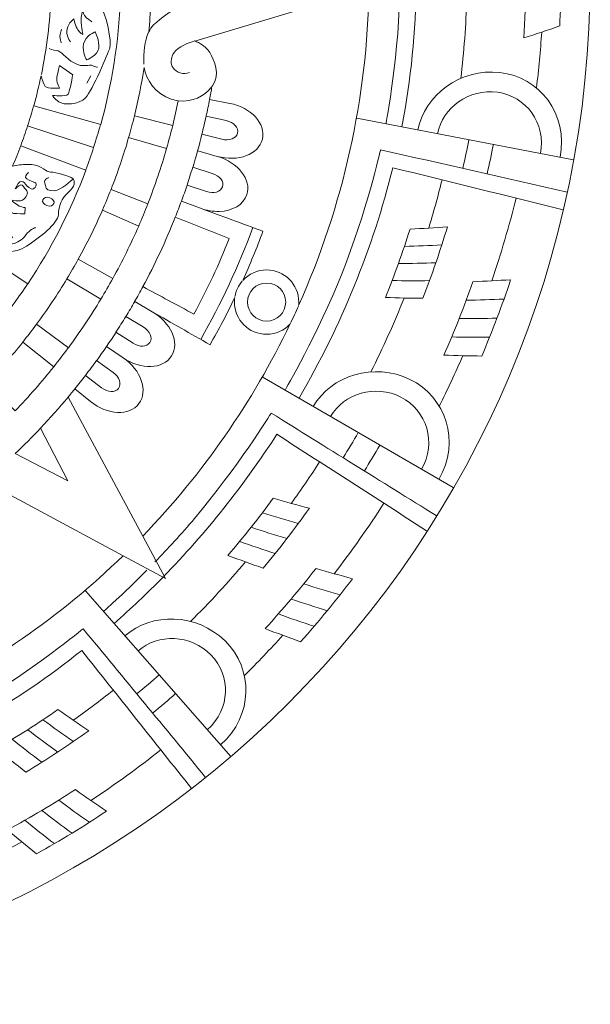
# Model space of a CAD drawing. Header units: millimetres. Extents: x -235 to 244, y -214 to 172.
# Tile 94 of 108: x 102 to 137, y 44 to 105. Entities that reach past the tile are written whole.
import ezdxf

# ---------------------------------------------------------------- set-up
doc = ezdxf.new("R2010")
doc.units = ezdxf.units.MM
doc.header["$MEASUREMENT"] = 0
doc.layers.add('Layer 1', color=7, linetype='Continuous')

msp = doc.modelspace()

# ---------------------------------------------------------------- linework, layer by layer
at = {"layer": 'Layer 1', "lineweight": 15}
for points, knots in [([(73.5153, 171.5214), (38.3394, 171.4537), (9.8583, 142.9189), (9.8583, 107.7417), (9.8583, 107.7417), (9.8583, 72.5175), (38.4139, 43.9619), (73.638, 43.9619), (73.638, 43.9619), (108.8618, 43.9619), (137.4178, 72.5175), (137.4178, 107.7417), (137.4178, 107.7417), (137.4178, 142.9655), (108.8632, 171.5214), (73.638, 171.5214), (73.638, 171.5214), (73.638, 171.5214), (73.5153, 171.5214), (73.5153, 171.5214)], [0, 0, 0, 0, 0.1666667, 0.1666667, 0.1666667, 0.1666667, 0.3333333, 0.3333333, 0.3333333, 0.3333333, 0.5, 0.5, 0.5, 0.5, 0.6666667, 0.6666667, 0.6666667, 0.6666667, 1, 1, 1, 1]), ([(110.0637, 111.3576), (110.1421, 111.195), (110.2373, 111.0447), (110.3572, 110.9195), (110.3572, 110.9195), (111.4925, 109.9465), (111.9211, 109.7465), (112.7149, 109.4752), (112.7149, 109.4752), (112.7149, 109.4752), (118.0563, 107.7981), (118.0563, 107.7981), (118.0563, 107.7981), (118.0563, 107.7981), (112.7149, 106.1196), (112.7149, 106.1196), (112.7149, 106.1196), (111.9211, 105.8497), (111.4925, 105.6497), (110.3572, 104.6767), (110.3572, 104.6767), (110.2373, 104.5501), (110.1435, 104.4012), (110.0651, 104.2386), (110.0651, 104.2386), (110.178, 105.4098), (110.2373, 106.5979), (110.2373, 107.7981), (110.2373, 107.7981), (110.2373, 108.9982), (110.178, 110.1864), (110.0637, 111.3576)], [0, 0, 0, 0, 0.1111111, 0.1111111, 0.1111111, 0.1111111, 0.2222222, 0.2222222, 0.2222222, 0.2222222, 0.3333333, 0.3333333, 0.3333333, 0.3333333, 0.4444444, 0.4444444, 0.4444444, 0.4444444, 0.5555556, 0.5555556, 0.5555556, 0.5555556, 0.6666667, 0.6666667, 0.6666667, 0.6666667, 0.7777778, 0.7777778, 0.7777778, 0.7777778, 1, 1, 1, 1]), ([(123.7102, 106.9243), (123.6002, 100.1499), (122.116, 93.4679), (119.3488, 87.2848), (119.3488, 87.2848), (119.3555, 87.3536), (119.3598, 87.4238), (119.3598, 87.494), (119.3598, 87.494), (119.3598, 88.595), (118.4683, 89.4868), (117.3673, 89.4868), (117.3673, 89.4868), (116.8021, 89.4868), (116.2635, 89.2469), (115.886, 88.8268), (115.886, 88.8268), (116.3393, 89.8311), (116.758, 90.8496), (117.1398, 91.8832), (117.1398, 91.8832), (115.85, 92.3584), (114.5602, 92.834), (113.2701, 93.3095), (113.2701, 93.3095), (113.6617, 93.1659), (114.0586, 93.1042), (114.4294, 93.1137), (114.4294, 93.1137), (115.245, 93.1384), (115.9311, 93.5162), (116.1393, 94.1583), (116.1393, 94.1583), (116.4413, 95.09), (115.5964, 96.1645), (114.3094, 96.5258), (114.3094, 96.5258), (115.5964, 96.1645), (116.8766, 96.6457), (117.1027, 97.6007), (117.1027, 97.6007), (117.3285, 98.5543), (116.4, 99.5576), (115.088, 99.8123), (115.088, 99.8123), (115.088, 99.8123), (113.8296, 100.0564), (113.8296, 100.0564), (113.8296, 100.0564), (113.8808, 100.3224), (113.9344, 100.587), (113.9799, 100.854), (113.9799, 100.854), (113.9923, 100.8692), (114.0074, 100.8829), (114.0187, 100.8981), (114.0187, 100.8981), (114.5119, 101.5941), (114.1373, 102.4803), (113.8462, 102.9668), (113.8462, 102.9668), (113.5569, 103.4533), (112.9244, 103.6777), (112.9244, 103.6777), (112.9244, 103.6777), (112.9244, 103.6777), (123.7102, 106.9243), (123.7102, 106.9243)], [0, 0, 0, 0, 0.0555556, 0.0555556, 0.0555556, 0.0555556, 0.1111111, 0.1111111, 0.1111111, 0.1111111, 0.1666667, 0.1666667, 0.1666667, 0.1666667, 0.2222222, 0.2222222, 0.2222222, 0.2222222, 0.2777778, 0.2777778, 0.2777778, 0.2777778, 0.3333333, 0.3333333, 0.3333333, 0.3333333, 0.3888889, 0.3888889, 0.3888889, 0.3888889, 0.4444444, 0.4444444, 0.4444444, 0.4444444, 0.5, 0.5, 0.5, 0.5, 0.5555556, 0.5555556, 0.5555556, 0.5555556, 0.6111111, 0.6111111, 0.6111111, 0.6111111, 0.6666667, 0.6666667, 0.6666667, 0.6666667, 0.7222222, 0.7222222, 0.7222222, 0.7222222, 0.7777778, 0.7777778, 0.7777778, 0.7777778, 0.8333333, 0.8333333, 0.8333333, 0.8333333, 0.8888889, 0.8888889, 0.8888889, 0.8888889, 1, 1, 1, 1]), ([(106.2781, 106.405), (106.2781, 106.405), (108.315, 106.3182), (108.315, 106.3182), (108.315, 106.3182), (108.2018, 103.6198), (107.7816, 101.0001), (107.087, 98.4964), (107.087, 98.4964), (107.087, 98.4964), (102.939, 99.6496), (102.939, 99.6496), (102.939, 99.6496), (103.1115, 100.2684), (103.2615, 100.8942), (103.3952, 101.5268), (103.3952, 101.5268), (103.3952, 101.5268), (103.4587, 101.2939), (103.4587, 101.2939), (103.4587, 101.2939), (103.4587, 101.2939), (103.5398, 100.9934), (103.6584, 100.8516), (103.6584, 100.8516), (103.7783, 100.7108), (104.5445, 100.7535), (104.5445, 100.7535), (104.5445, 100.7535), (104.5445, 100.7535), (104.3103, 101.1765), (104.3738, 101.4523), (104.3738, 101.4523), (104.4369, 101.7264), (104.5364, 102.1508), (104.5364, 102.1508), (104.5364, 102.1508), (104.5364, 102.1508), (105.3534, 101.5885), (105.3534, 101.5885), (105.3534, 101.5885), (105.3534, 101.5885), (105.188, 100.5566), (105.067, 100.3827), (105.067, 100.3827), (104.947, 100.2106), (104.1036, 100.3044), (104.1036, 100.3044), (104.1036, 100.3044), (104.1036, 100.3044), (104.1794, 100.1072), (104.4937, 99.9033), (104.4937, 99.9033), (104.8091, 99.698), (105.7214, 99.698), (106.1557, 100.1612), (106.1557, 100.1612), (106.5882, 100.6254), (107.546, 102.9266), (107.655, 103.2617), (107.655, 103.2617), (107.7636, 103.5965), (107.4825, 105.3742), (106.9794, 106.0205), (106.9794, 106.0205), (106.8556, 106.1788), (106.5966, 106.3058), (106.2781, 106.405)], [0, 0, 0, 0, 0.0555556, 0.0555556, 0.0555556, 0.0555556, 0.1111111, 0.1111111, 0.1111111, 0.1111111, 0.1666667, 0.1666667, 0.1666667, 0.1666667, 0.2222222, 0.2222222, 0.2222222, 0.2222222, 0.2777778, 0.2777778, 0.2777778, 0.2777778, 0.3333333, 0.3333333, 0.3333333, 0.3333333, 0.3888889, 0.3888889, 0.3888889, 0.3888889, 0.4444444, 0.4444444, 0.4444444, 0.4444444, 0.5, 0.5, 0.5, 0.5, 0.5555556, 0.5555556, 0.5555556, 0.5555556, 0.6111111, 0.6111111, 0.6111111, 0.6111111, 0.6666667, 0.6666667, 0.6666667, 0.6666667, 0.7222222, 0.7222222, 0.7222222, 0.7222222, 0.7777778, 0.7777778, 0.7777778, 0.7777778, 0.8333333, 0.8333333, 0.8333333, 0.8333333, 0.8888889, 0.8888889, 0.8888889, 0.8888889, 1, 1, 1, 1]), ([(106.755, 104.2414), (106.755, 104.2414), (107.0291, 103.6833), (106.9646, 103.2243), (106.9646, 103.2243), (106.9011, 102.764), (106.2188, 102.5078), (106.2188, 102.5078), (106.2188, 102.5078), (106.2188, 102.5078), (105.9225, 102.9516), (106.0329, 103.4932), (106.0329, 103.4932), (106.1444, 104.0361), (106.755, 104.2414), (106.755, 104.2414)], [0, 0, 0, 0, 0.2, 0.2, 0.2, 0.2, 0.4, 0.4, 0.4, 0.4, 0.6, 0.6, 0.6, 0.6, 1, 1, 1, 1]), ([(109.784, 102.0365), (109.8845, 101.2661), (110.4977, 100.394), (111.4611, 100.0754), (111.4611, 100.0754), (111.6086, 100.0275), (111.7532, 99.9957), (111.895, 99.9763), (111.895, 99.9763), (111.7902, 99.4623), (111.6759, 98.954), (111.5518, 98.4481), (111.5518, 98.4481), (111.5518, 98.4481), (109.1761, 99.0337), (109.1761, 99.0337), (109.1761, 99.0337), (109.4189, 100.0204), (109.6228, 101.0209), (109.784, 102.0365)], [0, 0, 0, 0, 0.1666667, 0.1666667, 0.1666667, 0.1666667, 0.3333333, 0.3333333, 0.3333333, 0.3333333, 0.5, 0.5, 0.5, 0.5, 0.6666667, 0.6666667, 0.6666667, 0.6666667, 1, 1, 1, 1]), ([(113.6162, 99.0157), (113.6162, 99.0157), (114.8633, 98.7402), (114.8633, 98.7402), (114.8633, 98.7402), (115.3402, 98.634), (115.6447, 98.3006), (115.5646, 97.9644), (115.5646, 97.9644), (115.4849, 97.6282), (115.0633, 97.4656), (114.5906, 97.5855), (114.5906, 97.5855), (114.5906, 97.5855), (113.3559, 97.8956), (113.3559, 97.8956), (113.3559, 97.8956), (113.4479, 98.2675), (113.5347, 98.641), (113.6162, 99.0157)], [0, 0, 0, 0, 0.1666667, 0.1666667, 0.1666667, 0.1666667, 0.3333333, 0.3333333, 0.3333333, 0.3333333, 0.5, 0.5, 0.5, 0.5, 0.6666667, 0.6666667, 0.6666667, 0.6666667, 1, 1, 1, 1]), ([(108.8177, 97.6875), (108.8177, 97.6875), (111.1686, 97.0109), (111.1686, 97.0109), (111.1686, 97.0109), (110.8339, 95.8449), (110.4469, 94.7012), (110.0084, 93.5822), (110.0084, 93.5822), (110.0084, 93.5822), (107.7291, 94.4737), (107.7291, 94.4737), (107.7291, 94.4737), (108.14, 95.5225), (108.5038, 96.5946), (108.8177, 97.6875)], [0, 0, 0, 0, 0.2, 0.2, 0.2, 0.2, 0.4, 0.4, 0.4, 0.4, 0.6, 0.6, 0.6, 0.6, 1, 1, 1, 1]), ([(102.1372, 97.1844), (102.1372, 97.1844), (106.1733, 95.6795), (106.1733, 95.6795), (106.1733, 95.6795), (105.2406, 93.1786), (104.0291, 90.815), (102.5753, 88.6253), (102.5753, 88.6253), (102.5753, 88.6253), (98.9826, 91.008), (98.9826, 91.008), (98.9826, 91.008), (99.3107, 91.5015), (99.625, 92.0056), (99.9238, 92.5182), (99.9238, 92.5182), (100.0826, 91.9658), (100.5469, 91.1251), (100.7716, 90.8979), (100.7716, 90.8979), (101.0319, 90.6333), (101.6824, 90.4485), (102.4928, 90.9653), (102.4928, 90.9653), (103.3042, 91.4807), (104.4302, 92.3683), (104.4648, 92.9141), (104.4648, 92.9141), (104.499, 93.4584), (104.6535, 93.9117), (105.0822, 94.2821), (105.0822, 94.2821), (105.5104, 94.6543), (105.5161, 95.0155), (105.3563, 95.1517), (105.3563, 95.1517), (105.1951, 95.2868), (104.2895, 95.5624), (103.9949, 95.5472), (103.9949, 95.5472), (103.6986, 95.5334), (103.4985, 95.9497), (102.8015, 96.0132), (102.8015, 96.0132), (102.7147, 96.0213), (102.6251, 96.0256), (102.5369, 96.027), (102.5369, 96.027), (102.2158, 96.0284), (101.8906, 95.9871), (101.6285, 95.9194), (101.6285, 95.9194), (101.8063, 96.3371), (101.9788, 96.7572), (102.1372, 97.1844)], [0, 0, 0, 0, 0.0666667, 0.0666667, 0.0666667, 0.0666667, 0.1333333, 0.1333333, 0.1333333, 0.1333333, 0.2, 0.2, 0.2, 0.2, 0.2666667, 0.2666667, 0.2666667, 0.2666667, 0.3333333, 0.3333333, 0.3333333, 0.3333333, 0.4, 0.4, 0.4, 0.4, 0.4666667, 0.4666667, 0.4666667, 0.4666667, 0.5333333, 0.5333333, 0.5333333, 0.5333333, 0.6, 0.6, 0.6, 0.6, 0.6666667, 0.6666667, 0.6666667, 0.6666667, 0.7333333, 0.7333333, 0.7333333, 0.7333333, 0.8, 0.8, 0.8, 0.8, 0.8666667, 0.8666667, 0.8666667, 0.8666667, 1, 1, 1, 1]), ([(112.7879, 95.8463), (112.7879, 95.8463), (113.9993, 95.4731), (113.9993, 95.4731), (113.9993, 95.4731), (114.465, 95.3295), (114.7405, 94.9729), (114.6347, 94.6448), (114.6347, 94.6448), (114.5285, 94.3153), (114.0956, 94.1872), (113.6328, 94.3442), (113.6328, 94.3442), (113.6328, 94.3442), (112.4351, 94.751), (112.4351, 94.751), (112.4351, 94.751), (112.5565, 95.1147), (112.6764, 95.4798), (112.7879, 95.8463)], [0, 0, 0, 0, 0.1666667, 0.1666667, 0.1666667, 0.1666667, 0.3333333, 0.3333333, 0.3333333, 0.3333333, 0.5, 0.5, 0.5, 0.5, 0.6666667, 0.6666667, 0.6666667, 0.6666667, 1, 1, 1, 1]), ([(107.196, 93.1867), (107.196, 93.1867), (109.4407, 92.2085), (109.4407, 92.2085), (109.4407, 92.2085), (108.9571, 91.0976), (108.4223, 90.0146), (107.8409, 88.9615), (107.8409, 88.9615), (107.8409, 88.9615), (105.6939, 90.1455), (105.6939, 90.1455), (105.6939, 90.1455), (106.2396, 91.1322), (106.7413, 92.1478), (107.196, 93.1867)], [0, 0, 0, 0, 0.2, 0.2, 0.2, 0.2, 0.4, 0.4, 0.4, 0.4, 0.6, 0.6, 0.6, 0.6, 1, 1, 1, 1]), ([(111.7063, 92.7553), (112.8196, 92.3119), (113.9344, 91.8681), (115.0492, 91.4243), (115.0492, 91.4243), (114.4128, 89.8244), (113.6836, 88.2616), (112.868, 86.7457), (112.868, 86.7457), (111.8125, 87.3137), (110.7569, 87.8813), (109.7011, 88.4504), (109.7011, 88.4504), (110.4493, 89.8396), (111.1192, 91.2754), (111.7063, 92.7553)], [0, 0, 0, 0, 0.2, 0.2, 0.2, 0.2, 0.4, 0.4, 0.4, 0.4, 0.6, 0.6, 0.6, 0.6, 1, 1, 1, 1]), ([(104.9964, 88.9382), (104.9964, 88.9382), (107.0965, 87.6746), (107.0965, 87.6746), (107.0965, 87.6746), (106.4725, 86.6385), (105.8015, 85.6338), (105.086, 84.665), (105.086, 84.665), (105.086, 84.665), (103.1115, 86.1188), (103.1115, 86.1188), (103.1115, 86.1188), (103.7825, 87.0283), (104.4108, 87.9681), (104.9964, 88.9382)], [0, 0, 0, 0, 0.2, 0.2, 0.2, 0.2, 0.4, 0.4, 0.4, 0.4, 0.6, 0.6, 0.6, 0.6, 1, 1, 1, 1]), ([(115.3939, 87.7698), (115.3815, 87.6788), (115.3745, 87.585), (115.3745, 87.4912), (115.3745, 87.4912), (115.3745, 86.3915), (116.2677, 85.5001), (117.3673, 85.5001), (117.3673, 85.5001), (117.9363, 85.5001), (118.4475, 85.74), (118.8116, 86.1217), (118.8116, 86.1217), (116.4963, 81.2847), (113.419, 76.85), (109.6972, 72.9888), (109.6972, 72.9888), (109.6972, 72.9888), (105.0709, 81.6015), (105.0709, 81.6015), (105.0709, 81.6015), (105.2116, 81.7712), (105.3478, 81.9448), (105.4872, 82.1169), (105.4872, 82.1169), (105.4872, 82.1169), (106.4668, 81.3246), (106.4668, 81.3246), (106.4668, 81.3246), (106.9865, 80.903), (107.5872, 80.6769), (108.133, 80.6536), (108.133, 80.6536), (108.6773, 80.63), (109.1652, 80.8092), (109.4587, 81.2032), (109.4587, 81.2032), (110.0443, 81.9889), (109.5882, 83.2786), (108.4844, 84.0325), (108.4844, 84.0325), (109.5882, 83.2786), (110.9552, 83.3227), (111.4748, 84.1539), (111.4748, 84.1539), (111.9955, 84.9847), (111.4375, 86.2331), (110.2786, 86.8974), (110.2786, 86.8974), (111.472, 86.2137), (112.6655, 85.5318), (113.86, 84.8481), (113.86, 84.8481), (114.4057, 85.8031), (114.9169, 86.7789), (115.3939, 87.7698)], [0, 0, 0, 0, 0.0666667, 0.0666667, 0.0666667, 0.0666667, 0.1333333, 0.1333333, 0.1333333, 0.1333333, 0.2, 0.2, 0.2, 0.2, 0.2666667, 0.2666667, 0.2666667, 0.2666667, 0.3333333, 0.3333333, 0.3333333, 0.3333333, 0.4, 0.4, 0.4, 0.4, 0.4666667, 0.4666667, 0.4666667, 0.4666667, 0.5333333, 0.5333333, 0.5333333, 0.5333333, 0.6, 0.6, 0.6, 0.6, 0.6666667, 0.6666667, 0.6666667, 0.6666667, 0.7333333, 0.7333333, 0.7333333, 0.7333333, 0.8, 0.8, 0.8, 0.8, 0.8666667, 0.8666667, 0.8666667, 0.8666667, 1, 1, 1, 1]), ([(108.6442, 86.6053), (108.6442, 86.6053), (109.7205, 85.9506), (109.7205, 85.9506), (109.7205, 85.9506), (110.1382, 85.6983), (110.3184, 85.2852), (110.1354, 84.9928), (110.1354, 84.9928), (109.9519, 84.6993), (109.5014, 84.6802), (109.0908, 84.9448), (109.0908, 84.9448), (109.0908, 84.9448), (108.0339, 85.6281), (108.0339, 85.6281), (108.0339, 85.6281), (108.242, 85.9506), (108.4459, 86.2758), (108.6442, 86.6053)], [0, 0, 0, 0, 0.1666667, 0.1666667, 0.1666667, 0.1666667, 0.3333333, 0.3333333, 0.3333333, 0.3333333, 0.5, 0.5, 0.5, 0.5, 0.6666667, 0.6666667, 0.6666667, 0.6666667, 1, 1, 1, 1]), ([(102.2638, 85.0122), (102.2638, 85.0122), (104.1822, 83.4839), (104.1822, 83.4839), (104.1822, 83.4839), (103.4298, 82.5399), (102.6332, 81.6305), (101.7982, 80.7609), (101.7982, 80.7609), (101.7982, 80.7609), (100.0286, 82.4616), (100.0286, 82.4616), (100.0286, 82.4616), (100.8128, 83.2758), (101.5583, 84.1274), (102.2638, 85.0122)], [0, 0, 0, 0, 0.2, 0.2, 0.2, 0.2, 0.4, 0.4, 0.4, 0.4, 0.6, 0.6, 0.6, 0.6, 1, 1, 1, 1]), ([(106.8334, 83.8727), (106.8334, 83.8727), (107.8532, 83.1354), (107.8532, 83.1354), (107.8532, 83.1354), (108.2487, 82.85), (108.3962, 82.4228), (108.1894, 82.1459), (108.1894, 82.1459), (107.9827, 81.8689), (107.5322, 81.8869), (107.1449, 82.1833), (107.1449, 82.1833), (107.1449, 82.1833), (106.1444, 82.9505), (106.1444, 82.9505), (106.1444, 82.9505), (106.3786, 83.2553), (106.609, 83.5626), (106.8334, 83.8727)], [0, 0, 0, 0, 0.1666667, 0.1666667, 0.1666667, 0.1666667, 0.3333333, 0.3333333, 0.3333333, 0.3333333, 0.5, 0.5, 0.5, 0.5, 0.6666667, 0.6666667, 0.6666667, 0.6666667, 1, 1, 1, 1]), ([(103.3539, 79.6711), (103.3539, 79.6711), (105.0557, 76.4104), (105.0557, 76.4104), (105.0557, 76.4104), (105.0557, 76.4104), (101.7953, 78.1126), (101.7953, 78.1126), (101.7953, 78.1126), (102.3287, 78.6167), (102.8484, 79.1377), (103.3539, 79.6711)], [0, 0, 0, 0, 0.25, 0.25, 0.25, 0.25, 0.5, 0.5, 0.5, 0.5, 1, 1, 1, 1]), ([(99.866, 76.3981), (99.866, 76.3981), (108.4815, 71.7693), (108.4815, 71.7693), (108.4815, 71.7693), (104.5943, 68.0044), (100.1239, 64.8943), (95.2414, 62.56), (95.2414, 62.56), (95.6852, 62.9251), (95.9678, 63.4776), (95.9692, 64.0978), (95.9692, 64.0978), (95.9692, 65.1988), (95.076, 66.0902), (93.9764, 66.0902), (93.9764, 66.0902), (93.8825, 66.0902), (93.7905, 66.0835), (93.698, 66.0712), (93.698, 66.0712), (94.6904, 66.5492), (95.6658, 67.0593), (96.6208, 67.6061), (96.6208, 67.6061), (95.9389, 68.7996), (95.2552, 69.9944), (94.5719, 71.1879), (94.5719, 71.1879), (95.2358, 70.0276), (96.4843, 69.4695), (97.3154, 69.9902), (97.3154, 69.9902), (98.1462, 70.5098), (98.1903, 71.8769), (97.4368, 72.9807), (97.4368, 72.9807), (98.1903, 71.8769), (99.4804, 71.4221), (100.2671, 72.0077), (100.2671, 72.0077), (100.6597, 72.2998), (100.8404, 72.7877), (100.8171, 73.3335), (100.8171, 73.3335), (100.7934, 73.8778), (100.5663, 74.4786), (100.1457, 74.9993), (100.1457, 74.9993), (100.1457, 74.9993), (99.3506, 75.9807), (99.3506, 75.9807), (99.3506, 75.9807), (99.5231, 76.1197), (99.6967, 76.2562), (99.866, 76.3981)], [0, 0, 0, 0, 0.0666667, 0.0666667, 0.0666667, 0.0666667, 0.1333333, 0.1333333, 0.1333333, 0.1333333, 0.2, 0.2, 0.2, 0.2, 0.2666667, 0.2666667, 0.2666667, 0.2666667, 0.3333333, 0.3333333, 0.3333333, 0.3333333, 0.4, 0.4, 0.4, 0.4, 0.4666667, 0.4666667, 0.4666667, 0.4666667, 0.5333333, 0.5333333, 0.5333333, 0.5333333, 0.6, 0.6, 0.6, 0.6, 0.6666667, 0.6666667, 0.6666667, 0.6666667, 0.7333333, 0.7333333, 0.7333333, 0.7333333, 0.8, 0.8, 0.8, 0.8, 0.8666667, 0.8666667, 0.8666667, 0.8666667, 1, 1, 1, 1])]:
    msp.add_open_spline(points, degree=3, knots=knots, dxfattribs=at)
at = {"layer": 'Layer 1', "color": 1, "lineweight": 15}
for points, knots in [([(125.7415, 98.3599), (126.3092, 101.3006), (126.614, 104.2869), (126.6277, 107.2799), (126.6277, 107.2799), (126.6552, 109.4078), (126.5353, 111.534), (126.2792, 113.6464), (126.2792, 113.6464), (126.2792, 113.6464), (137.0071, 114.9627), (137.0071, 114.9627)], [0, 0, 0, 0, 0.25, 0.25, 0.25, 0.25, 0.5, 0.5, 0.5, 0.5, 1, 1, 1, 1]), ([(135.5216, 104.6079), (135.571, 105.4705), (135.6013, 106.3348), (135.6126, 107.2016), (135.6126, 107.2016), (135.6165, 108.0433), (135.6027, 108.8854), (135.5696, 109.7246), (135.5696, 109.7246), (134.8559, 109.4008), (134.1394, 109.0864), (133.4201, 108.7834), (133.4201, 108.7834), (133.4324, 108.2624), (133.4367, 107.7417), (133.4324, 107.2206), (133.4324, 107.2206), (133.4201, 106.0977), (133.3732, 104.9787), (133.2945, 103.8639), (133.2945, 103.8639), (134.0375, 104.101), (134.7801, 104.349), (135.5216, 104.6079)], [0, 0, 0, 0, 0.1428571, 0.1428571, 0.1428571, 0.1428571, 0.2857143, 0.2857143, 0.2857143, 0.2857143, 0.4285714, 0.4285714, 0.4285714, 0.4285714, 0.5714286, 0.5714286, 0.5714286, 0.5714286, 0.7142857, 0.7142857, 0.7142857, 0.7142857, 1, 1, 1, 1]), ([(125.6301, 107.5279), (125.6301, 107.4481), (125.6272, 107.3681), (125.6272, 107.2883), (125.6272, 107.2883), (125.6121, 103.0314), (124.7647, 98.5486), (124.7647, 98.5486)], [0, 0, 0, 0, 0.3333333, 0.3333333, 0.3333333, 0.3333333, 1, 1, 1, 1]), ([(103.4132, 101.6079), (103.7441, 103.1982), (103.948, 104.8341), (104.0182, 106.5041), (104.0182, 106.5041), (104.0182, 106.5041), (106.2714, 106.4078), (106.2714, 106.4078)], [0, 0, 0, 0, 0.3333333, 0.3333333, 0.3333333, 0.3333333, 1, 1, 1, 1]), ([(105.2197, 103.6198), (105.2197, 103.6198), (104.8959, 104.0304), (105.0035, 104.4259), (105.0035, 104.4259), (105.1111, 104.8217), (105.4251, 105.0475), (105.4251, 105.0475), (105.4251, 105.0475), (105.4251, 105.0475), (105.5231, 104.5776), (105.6759, 104.3613), (105.6759, 104.3613), (105.8276, 104.1451), (105.9779, 104.0869), (105.9779, 104.0869), (105.9779, 104.0869), (105.9779, 104.0869), (105.847, 104.7773), (105.8798, 105.1343), (105.8798, 105.1343), (105.913, 105.4913), (105.9955, 105.5311), (105.9955, 105.5311), (105.9955, 105.5311), (105.9955, 105.5311), (105.986, 105.2846), (106.2065, 105.1152), (106.2065, 105.1152), (106.4255, 104.9469), (106.5398, 104.8655), (106.5398, 104.8655)], [0, 0, 0, 0, 0.1111111, 0.1111111, 0.1111111, 0.1111111, 0.2222222, 0.2222222, 0.2222222, 0.2222222, 0.3333333, 0.3333333, 0.3333333, 0.3333333, 0.4444444, 0.4444444, 0.4444444, 0.4444444, 0.5555556, 0.5555556, 0.5555556, 0.5555556, 0.6666667, 0.6666667, 0.6666667, 0.6666667, 0.7777778, 0.7777778, 0.7777778, 0.7777778, 1, 1, 1, 1]), ([(104.6549, 104.404), (104.6549, 104.404), (104.5294, 103.9712), (104.5682, 103.8237), (104.5682, 103.8237), (104.6066, 103.6752), (104.6412, 103.5662), (104.6412, 103.5662)], [0, 0, 0, 0, 0.3333333, 0.3333333, 0.3333333, 0.3333333, 1, 1, 1, 1]), ([(106.8912, 102.0475), (106.8912, 102.0475), (106.5991, 102.1205), (106.5095, 102.1798), (106.5095, 102.1798), (106.4202, 102.239), (106.022, 101.9995), (105.4473, 102.3149), (105.4473, 102.3149), (104.874, 102.6292), (104.626, 103.0688), (104.3653, 103.0868), (104.3653, 103.0868), (104.1036, 103.1044), (103.8968, 103.2176), (103.8968, 103.2176)], [0, 0, 0, 0, 0.2, 0.2, 0.2, 0.2, 0.4, 0.4, 0.4, 0.4, 0.6, 0.6, 0.6, 0.6, 1, 1, 1, 1]), ([(112.9244, 103.6791), (112.2658, 103.4988), (111.6992, 103.1749), (111.5574, 102.837), (111.5574, 102.837), (111.4636, 102.6112), (111.3838, 102.2627), (111.5697, 102.0076), (111.5697, 102.0076), (111.7698, 101.7335), (112.2023, 101.5624), (112.584, 101.7279)], [0, 0, 0, 0, 0.25, 0.25, 0.25, 0.25, 0.5, 0.5, 0.5, 0.5, 1, 1, 1, 1]), ([(135.5491, 96.4637), (136.0712, 99.155), (134.277, 101.4495), (131.816, 101.7236), (131.816, 101.7236), (129.3547, 101.9981), (127.1498, 100.3111), (126.7364, 98.1669)], [0, 0, 0, 0, 0.3333333, 0.3333333, 0.3333333, 0.3333333, 1, 1, 1, 1]), ([(134.3296, 96.6994), (134.6947, 98.5899), (133.4406, 100.2589), (131.6643, 100.4974), (131.6643, 100.4974), (129.8895, 100.7355), (128.266, 99.5367), (127.9559, 97.9313)], [0, 0, 0, 0, 0.3333333, 0.3333333, 0.3333333, 0.3333333, 1, 1, 1, 1]), ([(102.1315, 97.1872), (102.2818, 97.5908), (102.425, 97.999), (102.5602, 98.4135), (102.5602, 98.4135), (102.6953, 98.8284), (102.8194, 99.2432), (102.9352, 99.6595)], [0, 0, 0, 0, 0.3333333, 0.3333333, 0.3333333, 0.3333333, 1, 1, 1, 1]), ([(107.0775, 98.5059), (106.9452, 98.0307), (106.803, 97.558), (106.6503, 97.0853), (106.6503, 97.0853), (106.4957, 96.6126), (106.3321, 96.1455), (106.1595, 95.6851)], [0, 0, 0, 0, 0.3333333, 0.3333333, 0.3333333, 0.3333333, 1, 1, 1, 1]), ([(135.9873, 94.3086), (132.1328, 95.1849), (128.2798, 96.0612), (124.4257, 96.9378), (124.4257, 96.9378), (124.4257, 96.9378), (123.5353, 93.0393), (122.0402, 89.2829), (122.0402, 89.2829), (120.5465, 85.5304), (118.511, 82.0358), (118.511, 82.0358)], [0, 0, 0, 0, 0.25, 0.25, 0.25, 0.25, 0.5, 0.5, 0.5, 0.5, 1, 1, 1, 1]), ([(101.1173, 93.4884), (101.1173, 93.4884), (101.4672, 93.0132), (101.6906, 92.9895), (101.6906, 92.9895), (101.9139, 92.9663), (102.388, 92.9663), (102.388, 92.9663), (102.388, 92.9663), (102.388, 92.9663), (102.406, 93.355), (102.406, 93.355), (102.406, 93.355), (102.406, 93.355), (102.2818, 93.3437), (102.0476, 93.4485), (102.0476, 93.4485), (101.8119, 93.5533), (101.5004, 93.8359), (101.5004, 93.8359), (101.5004, 93.8359), (101.5004, 93.8359), (102.1315, 93.6471), (102.333, 93.8662), (102.333, 93.8662), (102.5326, 94.0853), (102.6346, 94.3305), (102.4638, 94.4448), (102.4638, 94.4448), (102.2942, 94.5608), (102.2942, 94.8141), (102.1386, 94.7591), (102.1386, 94.7591), (101.9827, 94.7055), (101.7911, 94.504), (101.7911, 94.504), (101.7911, 94.504), (101.7911, 94.504), (101.9608, 94.8885), (102.0807, 94.945), (102.0807, 94.945), (102.2007, 95.0018), (102.3771, 94.9189), (102.4349, 94.7937), (102.4349, 94.7937), (102.4928, 94.6681), (102.7863, 94.4684), (102.8854, 94.4864), (102.8854, 94.4864), (102.9845, 94.5054), (103.2121, 94.8254), (103.0107, 94.8995), (103.0107, 94.8995), (102.8082, 94.9739), (102.4624, 95.1133), (102.4307, 95.2223), (102.4307, 95.2223), (102.3989, 95.3323), (102.6388, 95.531), (102.6388, 95.531)], [0, 0, 0, 0, 0.0625, 0.0625, 0.0625, 0.0625, 0.125, 0.125, 0.125, 0.125, 0.1875, 0.1875, 0.1875, 0.1875, 0.25, 0.25, 0.25, 0.25, 0.3125, 0.3125, 0.3125, 0.3125, 0.375, 0.375, 0.375, 0.375, 0.4375, 0.4375, 0.4375, 0.4375, 0.5, 0.5, 0.5, 0.5, 0.5625, 0.5625, 0.5625, 0.5625, 0.625, 0.625, 0.625, 0.625, 0.6875, 0.6875, 0.6875, 0.6875, 0.75, 0.75, 0.75, 0.75, 0.8125, 0.8125, 0.8125, 0.8125, 0.875, 0.875, 0.875, 0.875, 1, 1, 1, 1]), ([(105.3316, 95.0872), (105.3316, 95.0872), (104.608, 94.3996), (104.2235, 94.3954), (104.2235, 94.3954), (103.8404, 94.3911), (103.7081, 94.456), (103.6612, 94.7178), (103.6612, 94.7178), (103.6132, 94.981), (103.5839, 94.9478), (103.6294, 95.0402), (103.6294, 95.0402), (103.6763, 95.1313), (103.857, 95.2195), (103.857, 95.2195)], [0, 0, 0, 0, 0.2, 0.2, 0.2, 0.2, 0.4, 0.4, 0.4, 0.4, 0.6, 0.6, 0.6, 0.6, 1, 1, 1, 1]), ([(119.3735, 81.5341), (121.9739, 86.0098), (123.9558, 90.8344), (125.1849, 95.8202), (125.1849, 95.8202), (128.7031, 94.9535), (132.2224, 94.0867), (135.7421, 93.2213)], [0, 0, 0, 0, 0.3333333, 0.3333333, 0.3333333, 0.3333333, 1, 1, 1, 1]), ([(104.1917, 93.599), (104.1463, 93.464), (103.9536, 93.4074), (103.7618, 93.4734), (103.7618, 93.4734), (103.5703, 93.5381), (103.4518, 93.7008), (103.4984, 93.8358), (103.4984, 93.8358), (103.5455, 93.9722), (103.737, 94.0289), (103.9287, 93.9625), (103.9287, 93.9625), (104.1201, 93.8978), (104.2387, 93.7339), (104.1917, 93.599)], [0, 0, 0, 0, 0.2, 0.2, 0.2, 0.2, 0.4, 0.4, 0.4, 0.4, 0.6, 0.6, 0.6, 0.6, 1, 1, 1, 1]), ([(103.0562, 92.109), (103.0562, 92.109), (102.691, 91.9961), (102.4582, 91.6599), (102.4582, 91.6599), (102.2254, 91.3237), (101.8493, 91.1791), (101.7459, 91.1293), (101.7459, 91.1293), (101.6426, 91.0782), (101.2524, 91.1032), (101.2524, 91.1032), (101.2524, 91.1032), (101.2524, 91.1032), (101.342, 91.2521), (101.6535, 91.5333)], [0, 0, 0, 0, 0.2, 0.2, 0.2, 0.2, 0.4, 0.4, 0.4, 0.4, 0.6, 0.6, 0.6, 0.6, 1, 1, 1, 1]), ([(127.045, 87.7268), (127.6102, 89.182), (128.1171, 90.6594), (128.5638, 92.1545), (128.5638, 92.1545), (127.7922, 92.0981), (127.0204, 92.054), (126.2513, 92.0183), (126.2513, 92.0183), (125.8008, 90.5864), (125.291, 89.1711), (124.7259, 87.778), (124.7259, 87.778), (125.4978, 87.7504), (126.2693, 87.7339), (127.045, 87.7268)], [0, 0, 0, 0, 0.2, 0.2, 0.2, 0.2, 0.4, 0.4, 0.4, 0.4, 0.6, 0.6, 0.6, 0.6, 1, 1, 1, 1]), ([(102.5686, 88.6366), (102.297, 88.226), (102.0158, 87.8192), (101.7237, 87.4171), (101.7237, 87.4171), (101.4316, 87.016), (101.1325, 86.6219), (100.8252, 86.2374)], [0, 0, 0, 0, 0.3333333, 0.3333333, 0.3333333, 0.3333333, 1, 1, 1, 1]), ([(116.1876, 87.4954), (116.1876, 88.1473), (116.7154, 88.6751), (117.3673, 88.6751), (117.3673, 88.6751), (118.0189, 88.6751), (118.547, 88.1473), (118.547, 87.4954), (118.547, 87.4954), (118.547, 86.8438), (118.0189, 86.3157), (117.3673, 86.3157), (117.3673, 86.3157), (116.7154, 86.3157), (116.1876, 86.8438), (116.1876, 87.4954)], [0, 0, 0, 0, 0.2, 0.2, 0.2, 0.2, 0.4, 0.4, 0.4, 0.4, 0.6, 0.6, 0.6, 0.6, 1, 1, 1, 1]), ([(130.6942, 84.1468), (131.3528, 85.6997), (131.9511, 87.2791), (132.4842, 88.8804), (132.4842, 88.8804), (131.7042, 88.8292), (130.9242, 88.7866), (130.147, 88.7562), (130.147, 88.7562), (129.6097, 87.217), (129.0104, 85.7012), (128.3514, 84.2103), (128.3514, 84.2103), (129.1303, 84.18), (129.9114, 84.1578), (130.6942, 84.1468)], [0, 0, 0, 0, 0.2, 0.2, 0.2, 0.2, 0.4, 0.4, 0.4, 0.4, 0.6, 0.6, 0.6, 0.6, 1, 1, 1, 1]), ([(128.0374, 76.5042), (129.403, 78.8594), (128.4699, 81.6153), (126.2418, 82.7011), (126.2418, 82.7011), (124.0136, 83.7859), (121.3622, 82.9354), (120.2516, 81.024)], [0, 0, 0, 0, 0.3333333, 0.3333333, 0.3333333, 0.3333333, 1, 1, 1, 1]), ([(126.9597, 77.1311), (127.9217, 78.7878), (127.2878, 80.7774), (125.6907, 81.5962), (125.6907, 81.5962), (124.0934, 82.4147), (122.1587, 81.8248), (121.3304, 80.3986)], [0, 0, 0, 0, 0.3333333, 0.3333333, 0.3333333, 0.3333333, 1, 1, 1, 1]), ([(127.8734, 74.2581), (124.4669, 76.3748), (121.0605, 78.4928), (117.6523, 80.6095), (117.6523, 80.6095), (117.6523, 80.6095), (115.5166, 77.1738), (112.8997, 74.0747), (112.8997, 74.0747), (112.088, 73.1144), (111.2364, 72.1951), (110.4493, 71.3847)], [0, 0, 0, 0, 0.25, 0.25, 0.25, 0.25, 0.5, 0.5, 0.5, 0.5, 1, 1, 1, 1]), ([(110.987, 70.4837), (113.6081, 73.1723), (115.9643, 76.1335), (118.0037, 79.2975), (118.0037, 79.2975), (121.0947, 77.3036), (124.1872, 75.3108), (127.2793, 73.3183)], [0, 0, 0, 0, 0.3333333, 0.3333333, 0.3333333, 0.3333333, 1, 1, 1, 1]), ([(117.1535, 71.0002), (118.1554, 72.2007), (119.1118, 73.4407), (120.0174, 74.7157), (120.0174, 74.7157), (119.2663, 74.9111), (118.5205, 75.1178), (117.7779, 75.3316), (117.7779, 75.3316), (116.8875, 74.1149), (115.9505, 72.9324), (114.9695, 71.7887), (114.9695, 71.7887), (115.6916, 71.517), (116.4204, 71.2538), (117.1535, 71.0002)], [0, 0, 0, 0, 0.2, 0.2, 0.2, 0.2, 0.4, 0.4, 0.4, 0.4, 0.6, 0.6, 0.6, 0.6, 1, 1, 1, 1]), ([(108.4815, 71.7721), (108.4815, 71.7721), (111.1108, 70.3596), (111.1108, 70.3596), (111.1108, 70.3596), (111.1108, 70.3596), (109.6972, 72.9916), (109.6972, 72.9916)], [0, 0, 0, 0, 0.3333333, 0.3333333, 0.3333333, 0.3333333, 1, 1, 1, 1]), ([(119.4741, 66.4405), (120.5959, 67.7), (121.668, 69.0035), (122.6865, 70.3472), (122.6865, 70.3472), (121.9298, 70.5497), (121.1762, 70.7607), (120.428, 70.9812), (120.428, 70.9812), (119.4247, 69.6967), (118.3717, 68.451), (117.272, 67.2481), (117.272, 67.2481), (118.0012, 66.9697), (118.7357, 66.7009), (119.4741, 66.4405)], [0, 0, 0, 0, 0.2, 0.2, 0.2, 0.2, 0.4, 0.4, 0.4, 0.4, 0.6, 0.6, 0.6, 0.6, 1, 1, 1, 1]), ([(114.5119, 60.0503), (116.5626, 61.8431), (116.5584, 64.7497), (114.7903, 66.4885), (114.7903, 66.4885), (113.0207, 68.2277), (110.2415, 68.2595), (108.5863, 66.8071)], [0, 0, 0, 0, 0.3333333, 0.3333333, 0.3333333, 0.3333333, 1, 1, 1, 1]), ([(113.5901, 58.0261), (111.06, 61.0991), (108.5313, 64.1722), (106.0011, 67.2452), (106.0011, 67.2452), (106.0011, 67.2452), (102.9034, 64.682), (99.4501, 62.6507), (99.4501, 62.6507), (95.9939, 60.6183), (92.2703, 59.2044), (92.2703, 59.2044), (92.2703, 59.2044), (92.2703, 59.2044), (91.3401, 58.8392), (90.0228, 58.5126), (90.0228, 58.5126), (89.0636, 58.2741), (88.4395, 58.6643), (88.1128, 59.2442), (88.1128, 59.2442), (88.0081, 59.4305), (87.9544, 59.6951), (87.9544, 59.6951)], [0, 0, 0, 0, 0.1428571, 0.1428571, 0.1428571, 0.1428571, 0.2857143, 0.2857143, 0.2857143, 0.2857143, 0.4285714, 0.4285714, 0.4285714, 0.4285714, 0.5714286, 0.5714286, 0.5714286, 0.5714286, 0.7142857, 0.7142857, 0.7142857, 0.7142857, 1, 1, 1, 1]), ([(113.6921, 60.9863), (115.1349, 62.2485), (115.1691, 64.3334), (113.9154, 65.6179), (113.9154, 65.6179), (112.6612, 66.9006), (110.6423, 66.956), (109.4076, 65.8712)], [0, 0, 0, 0, 0.3333333, 0.3333333, 0.3333333, 0.3333333, 1, 1, 1, 1]), ([(112.7163, 57.3357), (110.4493, 60.1897), (108.1827, 63.0422), (105.9158, 65.8948), (105.9158, 65.8948), (101.8892, 62.6895), (97.4159, 60.0849), (92.6288, 58.2699), (92.6288, 58.2699), (92.6288, 58.2699), (91.551, 57.7767), (90.8786, 57.643), (90.8786, 57.643), (90.2062, 57.5107), (89.3779, 57.286), (88.824, 57.5135), (88.824, 57.5135), (88.2698, 57.7407), (87.9255, 57.8), (87.614, 58.266), (87.614, 58.266), (87.3039, 58.7331), (87.1194, 59.4305), (87.1194, 59.4305)], [0, 0, 0, 0, 0.1428571, 0.1428571, 0.1428571, 0.1428571, 0.2857143, 0.2857143, 0.2857143, 0.2857143, 0.4285714, 0.4285714, 0.4285714, 0.4285714, 0.5714286, 0.5714286, 0.5714286, 0.5714286, 0.7142857, 0.7142857, 0.7142857, 0.7142857, 1, 1, 1, 1]), ([(102.4416, 58.3556), (103.7797, 59.156), (105.0832, 60.0147), (106.3497, 60.9242), (106.3497, 60.9242), (105.7048, 61.3528), (105.0681, 61.7881), (104.4369, 62.2305), (104.4369, 62.2305), (103.2079, 61.3732), (101.9428, 60.5672), (100.646, 59.8175), (100.646, 59.8175), (101.2358, 59.3229), (101.8352, 58.835), (102.4416, 58.3556)], [0, 0, 0, 0, 0.2, 0.2, 0.2, 0.2, 0.4, 0.4, 0.4, 0.4, 0.6, 0.6, 0.6, 0.6, 1, 1, 1, 1]), ([(103.1154, 53.2925), (104.5982, 54.1152), (106.0438, 54.9986), (107.4493, 55.9384), (107.4493, 55.9384), (106.7991, 56.3751), (106.1567, 56.8189), (105.5231, 57.2697), (105.5231, 57.2697), (104.1547, 56.3821), (102.7489, 55.551), (101.3074, 54.7809), (101.3074, 54.7809), (101.9015, 54.2778), (102.5051, 53.7818), (103.1154, 53.2925)], [0, 0, 0, 0, 0.2, 0.2, 0.2, 0.2, 0.4, 0.4, 0.4, 0.4, 0.6, 0.6, 0.6, 0.6, 1, 1, 1, 1])]:
    msp.add_open_spline(points, degree=3, knots=knots, dxfattribs=at)
for points in [[(129.7639, 106.3471), (129.7212, 104.6753), (129.596, 103.0067), (129.3921, 101.3504)], [(110.0514, 104.2248), (109.7935, 103.6752), (109.748, 102.9516), (109.7674, 102.2514)], [(134.4093, 104.2276), (134.3348, 103.0702), (134.2248, 101.918), (134.083, 100.7701)], [(106.4834, 101.5268), (106.4834, 101.5268), (106.2287, 101.0622), (106.2287, 101.0622)], [(111.9074, 99.9777), (112.7646, 99.8648), (113.5047, 100.2532), (113.9415, 100.799)], [(113.6243, 99.0132), (113.7002, 99.3575), (113.7718, 99.7036), (113.8381, 100.0522)], [(108.8167, 97.6903), (108.9447, 98.1352), (109.0647, 98.5832), (109.1761, 99.0351)], [(136.3827, 96.3025), (136.3827, 96.3025), (122.9482, 98.8947), (122.9482, 98.8947)], [(106.6503, 97.0853), (106.6503, 97.0853), (102.5602, 98.4149), (102.5602, 98.4149)], [(111.5507, 98.4481), (111.4322, 97.9672), (111.3052, 97.4889), (111.1686, 97.0151)], [(112.7949, 95.8449), (113.0017, 96.5201), (113.1918, 97.2038), (113.3626, 97.8928)], [(129.523, 95.779), (129.6567, 96.3688), (129.7805, 96.9611), (129.8962, 97.5566)], [(131.0276, 95.4357), (131.1669, 96.0435), (131.2936, 96.651), (131.4121, 97.2631)], [(114.3094, 96.5258), (114.3094, 96.5258), (113.0994, 96.8648), (113.0994, 96.8648)], [(112.0908, 93.7434), (112.2118, 94.0757), (112.3293, 94.4105), (112.4436, 94.7467)], [(127.4063, 92.0787), (127.7093, 93.0682), (127.9848, 94.0659), (128.2332, 95.0692)], [(107.1946, 93.1896), (107.3805, 93.614), (107.5583, 94.044), (107.728, 94.4779)], [(110.0084, 93.5836), (109.8281, 93.1218), (109.6379, 92.6632), (109.4407, 92.2099)], [(111.7091, 92.7528), (111.84, 93.0806), (111.9652, 93.4115), (112.0866, 93.7434)], [(113.2715, 93.3095), (113.2715, 93.3095), (112.0908, 93.7448), (112.0908, 93.7448)], [(131.3144, 88.8102), (131.8905, 90.4968), (132.3935, 92.2085), (132.8193, 93.9406)], [(116.5143, 92.1147), (115.6309, 89.7182), (114.5493, 87.3977), (113.2814, 85.1805)], [(128.218, 91.0369), (127.4447, 90.9971), (126.6732, 90.9667), (125.9013, 90.9473)], [(104.9964, 88.9411), (105.2363, 89.3394), (105.4692, 89.7415), (105.6939, 90.1483)], [(127.8487, 89.9264), (127.0754, 89.9017), (126.3024, 89.8876), (125.532, 89.8837)], [(107.8409, 88.9644), (107.601, 88.5304), (107.353, 88.1004), (107.0979, 87.676)], [(115.402, 87.8291), (115.4626, 88.1819), (115.6172, 88.5124), (115.8486, 88.7851)], [(127.4585, 88.8225), (126.6842, 88.8141), (125.9112, 88.8155), (125.1393, 88.8268)], [(109.1885, 87.5215), (109.3649, 87.8277), (109.536, 88.1364), (109.7039, 88.4475)], [(108.6526, 86.6011), (108.8357, 86.9041), (109.0163, 87.2103), (109.1927, 87.519)], [(110.2772, 86.8988), (110.2772, 86.8988), (109.1927, 87.519), (109.1927, 87.519)], [(125.8834, 87.7448), (125.266, 86.1905), (124.5798, 84.6608), (123.8302, 83.1615)], [(132.0721, 87.6841), (131.2911, 87.6471), (130.5111, 87.6224), (129.7325, 87.6058)], [(119.3446, 87.2502), (119.1767, 86.8766), (119.0028, 86.5073), (118.8264, 86.1382)], [(102.2624, 85.0178), (102.552, 85.3801), (102.8357, 85.7495), (103.1115, 86.1231)], [(131.6368, 86.4949), (130.854, 86.4759), (130.074, 86.4646), (129.294, 86.466)], [(106.839, 83.8713), (107.2539, 84.4446), (107.655, 85.0302), (108.0406, 85.6267)], [(131.1764, 85.3166), (130.394, 85.3113), (129.614, 85.318), (128.834, 85.3332)], [(105.0875, 84.6679), (104.7925, 84.2682), (104.4909, 83.8752), (104.1822, 83.4882)], [(108.4844, 84.0353), (108.4844, 84.0353), (107.4507, 84.7409), (107.4507, 84.7409)], [(129.5215, 84.1715), (129.064, 83.1146), (128.5775, 82.0714), (128.0635, 81.042)], [(105.4942, 82.1127), (105.7172, 82.3886), (105.9362, 82.6669), (106.1514, 82.9481)], [(128.9165, 75.9959), (128.9165, 75.9959), (117.0971, 82.8557), (117.0971, 82.8557)], [(103.3634, 79.6835), (103.9533, 80.3047), (104.5227, 80.9457), (105.0737, 81.6043)], [(122.1047, 77.8423), (122.4261, 78.3577), (122.7387, 78.8784), (123.0435, 79.4037)], [(123.421, 77.0253), (123.7505, 77.553), (124.0701, 78.0875), (124.3826, 78.6266)], [(118.8941, 75.0173), (119.502, 75.8594), (120.0876, 76.7177), (120.651, 77.5901)], [(121.5537, 70.6573), (122.641, 72.0698), (123.6676, 73.5264), (124.6324, 75.0243)], [(119.328, 73.766), (118.5812, 73.9769), (117.8386, 74.1974), (117.1013, 74.426)], [(118.6211, 72.829), (117.8785, 73.0551), (117.1412, 73.2894), (116.4067, 73.5331)], [(117.8965, 71.9072), (117.1577, 72.1467), (116.4247, 72.3961), (115.6969, 72.654)], [(109.9452, 70.8707), (108.4307, 69.3467), (107.2606, 68.3187), (107.2606, 68.3187)], [(116.0581, 71.3876), (114.9751, 70.1073), (113.8381, 68.874), (112.6503, 67.6929)], [(107.9181, 67.5691), (108.9557, 68.4814), (109.959, 69.4335), (110.9277, 70.4231)], [(115.1515, 59.3215), (115.1515, 59.3215), (106.143, 69.5933), (106.143, 69.5933)], [(121.9132, 69.3467), (121.1597, 69.5644), (120.41, 69.7905), (119.6656, 70.0248)], [(121.1194, 68.3614), (120.3701, 68.5943), (119.6258, 68.8341), (118.8857, 69.0836)], [(120.3066, 67.3927), (119.5623, 67.6393), (118.8225, 67.8943), (118.088, 68.1575)], [(118.3692, 66.8374), (117.5987, 65.983), (116.805, 65.149), (115.9879, 64.3376)], [(109.325, 63.2077), (109.7935, 63.5919), (110.2553, 63.9849), (110.7114, 64.3842)], [(105.388, 61.5719), (106.2326, 62.1698), (107.0609, 62.7914), (107.8712, 63.4349)], [(110.3075, 62.0142), (110.7883, 62.4097), (111.2625, 62.8119), (111.7296, 63.2215)], [(105.3933, 60.2518), (104.7583, 60.6927), (104.1297, 61.1404), (103.5084, 61.5966)], [(104.4232, 59.5984), (103.7963, 60.0532), (103.1775, 60.5149), (102.5672, 60.9834)], [(103.4393, 58.9673), (102.8219, 59.4344), (102.213, 59.9085), (101.6122, 60.3908)], [(106.4806, 56.5984), (107.9704, 57.5795), (109.4146, 58.6269), (110.8106, 59.7349)], [(106.3871, 55.2437), (105.7475, 55.6932), (105.115, 56.1507), (104.4895, 56.615)], [(105.3122, 54.5713), (104.6811, 55.0345), (104.058, 55.5044), (103.4421, 55.981)], [(104.2207, 53.9208), (103.5991, 54.3964), (102.986, 54.8786), (102.3824, 55.3693)], [(102.206, 54.0312), (101.1903, 53.4784), (100.1584, 52.9549), (99.111, 52.4631)]]:
    msp.add_open_spline(points, degree=3, dxfattribs=at)

doc.saveas('drawing.dxf')
